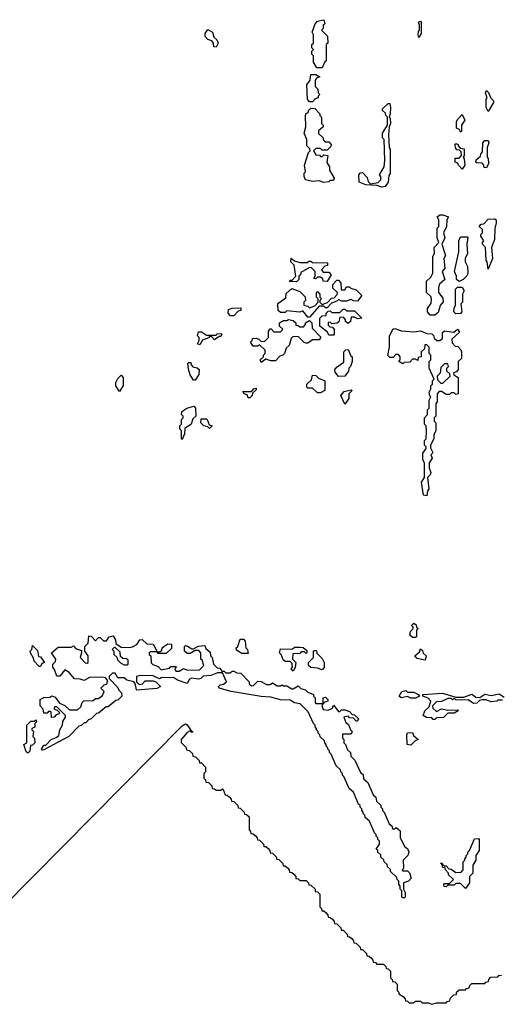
# Model space of a CAD drawing. Extents: x 2708302 to 2968450, y 494490 to 722710.
# Tile 127 of 256: x 2803965 to 2806945, y 657920 to 664040. Entities that reach past the tile are written whole.
import ezdxf

# ---------------------------------------------------------------- set-up
doc = ezdxf.new("R2010")
doc.units = 0

msp = doc.modelspace()

# ---------------------------------------------------------------- linework, layer by layer
at = {"layer": '0CON20XD'}
for points in [[(2805845, 663740), (2805811.7, 663741.7), (2805790, 663775), (2805790, 663815), (2805780, 663825), (2805780, 663845), (2805790, 663855), (2805780, 663865), (2805780, 663885), (2805790, 663895), (2805790, 663945), (2805783, 663963), (2805800, 664015), (2805815, 664030), (2805855, 664040), (2805860, 664015), (2805850, 664005), (2805850, 663985), (2805840, 663975), (2805877.5, 663937.5), (2805880, 663895), (2805870, 663885), (2805870, 663785), (2805861.7, 663778.3), (2805845, 663740)], [(2806445, 663930), (2806440, 663945), (2806443, 663967), (2806450, 663975), (2806450, 664005), (2806442.5, 664025), (2806455, 664030), (2806460, 664025), (2806460, 663955), (2806445, 663930)], [(2805185, 663870), (2805171.7, 663871.7), (2805170, 663895), (2805158.3, 663908.3), (2805135, 663916.7), (2805116.7, 663935), (2805116.7, 663955), (2805135, 663980), (2805163, 663963), (2805171.7, 663931.7), (2805190, 663915), (2805197.5, 663895), (2805185, 663870)], [(2805785, 663530), (2805765, 663530), (2805752.5, 663545), (2805750, 663635), (2805770, 663665), (2805775, 663700), (2805805, 663700), (2805830, 663685), (2805811.7, 663678.3), (2805800, 663665), (2805800, 663625), (2805818.3, 663608.3), (2805820, 663585), (2805830, 663575), (2805820, 663565), (2805820, 663555), (2805801.7, 663548.3), (2805785, 663530)], [(2806875, 663470), (2806862.5, 663495), (2806862.5, 663545), (2806870, 663555), (2806860, 663585), (2806865, 663600), (2806878.3, 663588.3), (2806891.7, 663551.7), (2806910, 663535), (2806910, 663525), (2806875, 663470)], [(2805855, 663027.5), (2805825, 663037.5), (2805785, 663033.3), (2805740, 663045), (2805732.5, 663065), (2805733, 663087), (2805740, 663095), (2805733.9, 663136.1), (2805760, 663215), (2805770, 663225), (2805768.3, 663238.3), (2805750, 663255), (2805750, 663295), (2805732.5, 663335), (2805742.5, 663375), (2805740, 663445), (2805745, 663460), (2805758.3, 663461.7), (2805760, 663475), (2805775, 663490), (2805798.3, 663488.3), (2805830, 663455), (2805830, 663445), (2805840, 663435), (2805840, 663395), (2805850, 663385), (2805850, 663375), (2805821.7, 663348.3), (2805821.7, 663331.7), (2805850, 663305), (2805850, 663295), (2805861.7, 663281.7), (2805885, 663280), (2805900, 663265), (2805898.3, 663251.7), (2805875, 663230), (2805845, 663230), (2805835, 663240), (2805805, 663240), (2805790, 663225), (2805805, 663200), (2805827, 663197), (2805835, 663190), (2805845, 663190), (2805855, 663200), (2805880, 663195), (2805872.5, 663152.5), (2805890, 663125), (2805890, 663105), (2805920, 663055), (2805915, 663040), (2805895, 663040), (2805885, 663032.5), (2805855, 663027.5)], [(2806215, 663000), (2806185, 663010), (2806115, 663013.3), (2806075, 663030), (2806072.5, 663075), (2806081.7, 663088.3), (2806095, 663090), (2806125, 663060), (2806130, 663035), (2806145, 663020), (2806191.7, 663028.3), (2806210, 663045), (2806210, 663065), (2806200, 663075), (2806230, 663125), (2806233.3, 663165), (2806230, 663295), (2806220, 663305), (2806220, 663335), (2806250, 663385), (2806250, 663435), (2806240, 663445), (2806238.3, 663458.3), (2806220, 663475), (2806220, 663485), (2806255, 663520), (2806265, 663520), (2806270, 663495), (2806267.5, 663455), (2806260, 663435), (2806267, 663427), (2806270, 663395), (2806260, 663375), (2806257.5, 663325), (2806260, 663245), (2806266.7, 663235), (2806266.7, 663085), (2806258.3, 663071.7), (2806255, 663030), (2806235, 663002.5), (2806215, 663000)], [(2806705, 663340), (2806698.3, 663358.3), (2806680, 663365), (2806680, 663405), (2806685, 663420), (2806715, 663450), (2806730, 663415), (2806710, 663385), (2806710, 663345), (2806705, 663340)], [(2806865, 663120), (2806851.7, 663121.7), (2806850, 663135), (2806838.3, 663148.3), (2806805, 663150), (2806800, 663155), (2806801.7, 663168.3), (2806828.3, 663191.7), (2806830, 663205), (2806841.7, 663218.3), (2806842.5, 663275), (2806855, 663290), (2806875, 663290), (2806880, 663275), (2806870, 663245), (2806870, 663185), (2806876.4, 663176.4), (2806877, 663147), (2806865, 663120)], [(2806715, 663110), (2806692.5, 663135), (2806688.3, 663148.3), (2806670, 663155), (2806671.7, 663178.3), (2806695, 663180), (2806710, 663195), (2806708.3, 663218.3), (2806698.3, 663228.3), (2806681.7, 663231.7), (2806673, 663243), (2806670, 663265), (2806675, 663270), (2806690, 663265), (2806690, 663255), (2806701.7, 663241.7), (2806727, 663237), (2806727.5, 663195), (2806720, 663185), (2806727.5, 663175), (2806730, 663135), (2806715, 663110)], [(2806515, 662203.3), (2806500, 662225), (2806500, 662245), (2806521.7, 662278.3), (2806523.3, 662305), (2806520, 662320), (2806493.3, 662345), (2806493.3, 662415), (2806520, 662440), (2806532.5, 662465), (2806532.5, 662565), (2806541.7, 662588.3), (2806540, 662625), (2806570, 662655), (2806560, 662685), (2806560, 662745), (2806570, 662755), (2806570, 662795), (2806560, 662815), (2806575, 662827.5), (2806595, 662827.5), (2806630, 662815), (2806620, 662795), (2806617.5, 662755), (2806597.5, 662715), (2806606.4, 662683.6), (2806587.5, 662645), (2806610, 662575), (2806600, 662555), (2806607.5, 662495), (2806590, 662475), (2806606.7, 662425), (2806573.9, 662396.1), (2806566.7, 662375), (2806567.5, 662345), (2806595, 662310), (2806596.4, 662286.4), (2806577.5, 662262.5), (2806565, 662220), (2806545, 662203.8), (2806515, 662203.3)], [(2806875, 662490), (2806870, 662535), (2806863.3, 662545), (2806860, 662625), (2806840, 662645), (2806840, 662655), (2806850, 662665), (2806830, 662695), (2806830, 662705), (2806840, 662715), (2806840, 662735), (2806820, 662755), (2806831.7, 662768.3), (2806848.3, 662771.7), (2806875, 662800), (2806915, 662802.5), (2806926.2, 662795), (2806926.4, 662776.4), (2806917, 662743), (2806915.9, 662674.1), (2806897.5, 662625), (2806902.5, 662555), (2806875, 662490)], [(2806695, 662412.5), (2806680, 662425), (2806680, 662445), (2806666, 662475), (2806693, 662597), (2806693.9, 662666.1), (2806705, 662690), (2806745, 662690), (2806750, 662685), (2806742.5, 662645), (2806747.5, 662585), (2806733, 662557), (2806732.5, 662535), (2806747.5, 662505), (2806750, 662465), (2806745, 662450), (2806720, 662425), (2806695, 662412.5)], [(2805685, 662410), (2805641.7, 662411.7), (2805645, 662420), (2805658.3, 662421.7), (2805680, 662445), (2805670, 662515), (2805650, 662535), (2805651.7, 662558.3), (2805671.7, 662541.7), (2805705, 662530), (2805755, 662530), (2805761.7, 662538.3), (2805775, 662540), (2805785, 662530), (2805878.3, 662528.3), (2805878.3, 662511.7), (2805861.7, 662508.3), (2805840, 662485), (2805851.7, 662471.7), (2805885, 662470), (2805900, 662455), (2805875, 662412.5), (2805850, 662415), (2805848.3, 662428.3), (2805835, 662440), (2805815, 662440), (2805805, 662430), (2805791.7, 662431.7), (2805800, 662445), (2805800, 662475), (2805778.3, 662498.3), (2805765, 662500), (2805711.7, 662468.3), (2805710, 662455), (2805700, 662445), (2805700, 662425), (2805685, 662410)], [(2805765, 662190), (2805755, 662190), (2805725, 662230), (2805705, 662222.5), (2805625, 662230), (2805615, 662220), (2805585, 662220), (2805571.7, 662231.7), (2805570, 662275), (2805618.3, 662311.7), (2805621.7, 662338.3), (2805655, 662370), (2805705, 662350), (2805738.3, 662318.3), (2805740, 662295), (2805730, 662285), (2805730, 662265), (2805755, 662260), (2805765, 662250), (2805798.3, 662261.7), (2805820, 662285), (2805820, 662305), (2805810, 662315), (2805810, 662345), (2805815, 662350), (2805830, 662335), (2805830, 662315), (2805840, 662305), (2805830, 662295), (2805830, 662285), (2805845, 662270), (2805878.3, 662281.7), (2805901.7, 662308.3), (2805918.3, 662311.7), (2805938.3, 662331.7), (2805940, 662345), (2805911.7, 662371.7), (2805910, 662395), (2805935, 662420), (2805945, 662420), (2805960, 662405), (2805961.7, 662361.7), (2805985, 662360), (2805995, 662380), (2806015, 662380), (2806021.7, 662371.7), (2806055, 662360), (2806090, 662325), (2806065, 662290), (2806038.3, 662291.7), (2806025, 662300), (2805995, 662290), (2805965, 662290), (2805945, 662300), (2805935, 662290), (2805901.7, 662278.3), (2805875, 662250), (2805865, 662250), (2805855, 662260), (2805825, 662260), (2805765, 662190)], [(2806675, 662211.2), (2806663.3, 662225), (2806663.9, 662246.1), (2806672.5, 662265), (2806673.3, 662365), (2806685, 662377.5), (2806715, 662377.5), (2806726.7, 662355), (2806717, 662333), (2806716.2, 662285), (2806706.7, 662273.3), (2806713.3, 662225), (2806705, 662214.2), (2806675, 662211.2)], [(2805295, 662200), (2805275, 662200), (2805260, 662215), (2805261.7, 662238.3), (2805285, 662247.5), (2805338.3, 662248.3), (2805338.3, 662231.7), (2805321.7, 662228.3), (2805295, 662200)], [(2805915, 662080), (2805885, 662080), (2805878.3, 662098.3), (2805830, 662135), (2805830, 662185), (2805845, 662200), (2805868.3, 662201.7), (2805870, 662215), (2805881.7, 662228.3), (2805895, 662230), (2805905, 662220), (2805955, 662220), (2805975, 662240), (2805985, 662240), (2805995, 662230), (2806045, 662230), (2806090, 662185), (2806065, 662180), (2806045, 662190), (2806025, 662190), (2806020, 662165), (2806005, 662152.5), (2805990, 662165), (2805990, 662175), (2805978.3, 662188.3), (2805955, 662190), (2805947, 662163), (2805937, 662153), (2805905, 662150), (2805895, 662160), (2805881.7, 662158.3), (2805881.7, 662141.7), (2805891.7, 662131.7), (2805908.3, 662128.3), (2805920, 662115), (2805920, 662085), (2805915, 662080)], [(2805465, 661910), (2805460, 661925), (2805480, 661945), (2805480, 661955), (2805490, 661965), (2805490, 661985), (2805455, 662020), (2805445, 662010), (2805415, 662010), (2805400, 662035), (2805410, 662045), (2805411.7, 662058.3), (2805435, 662060), (2805450, 662055), (2805465, 662040), (2805488.3, 662041.7), (2805510, 662065), (2805510, 662105), (2805521.7, 662118.3), (2805528.3, 662118.3), (2805545, 662100), (2805585, 662100), (2805598.3, 662111.7), (2805598.3, 662118.3), (2805580, 662135), (2805580, 662155), (2805605, 662170), (2805625, 662170), (2805635, 662177.5), (2805665, 662170), (2805680, 662155), (2805681.7, 662141.7), (2805695, 662140), (2805705, 662130), (2805728.3, 662131.7), (2805740, 662145), (2805740, 662155), (2805765, 662170), (2805780, 662155), (2805781.7, 662121.7), (2805837, 662067), (2805825, 662050), (2805785, 662050), (2805755, 662030), (2805745, 662030), (2805733.6, 662033.6), (2805698.3, 662068.3), (2805665, 662070), (2805651.7, 662058.3), (2805640, 662015), (2805621.7, 661998.3), (2805610, 661965), (2805600, 661955), (2805581.7, 661948.3), (2805555, 661920), (2805525, 661920), (2805495, 661930), (2805465, 661910)], [(2805085, 662020), (2805070, 662025), (2805080, 662045), (2805080, 662065), (2805070, 662075), (2805075, 662100), (2805095, 662100), (2805125, 662080), (2805185, 662080), (2805193, 662087), (2805215, 662090), (2805220, 662085), (2805215, 662070), (2805205, 662070), (2805175, 662050), (2805158.3, 662068.3), (2805145, 662070), (2805138.3, 662061.7), (2805101.7, 662048.3), (2805085, 662020)], [(2806495, 661080), (2806473.6, 661083.6), (2806462.5, 661165), (2806480, 661195), (2806480, 661285), (2806470, 661305), (2806470, 661345), (2806490, 661375), (2806490, 661385), (2806480, 661395), (2806480, 661425), (2806490, 661435), (2806492.5, 661485), (2806490, 661515), (2806480, 661525), (2806480, 661565), (2806500, 661585), (2806500, 661615), (2806510, 661625), (2806510, 661675), (2806520, 661695), (2806513, 661703), (2806510, 661725), (2806520, 661745), (2806520, 661765), (2806530, 661775), (2806530, 661795), (2806540, 661805), (2806510, 661875), (2806510, 661915), (2806520, 661925), (2806520, 661955), (2806510, 661965), (2806510, 662005), (2806495, 662020), (2806481.7, 662018.3), (2806480, 661995), (2806460, 661975), (2806460, 661945), (2806440, 661940), (2806438.3, 661921.7), (2806425, 661930), (2806405, 661930), (2806388.3, 661911.7), (2806355, 661910), (2806345, 661900), (2806320, 661915), (2806330, 661925), (2806330, 661945), (2806318.3, 661958.3), (2806301.7, 661958.3), (2806285, 661940), (2806265, 661940), (2806253, 661953), (2806263, 662007), (2806263.6, 662073.6), (2806284.2, 662115.8), (2806295, 662120), (2806336.4, 662106.4), (2806415, 662100), (2806456.1, 662106.1), (2806495, 662090), (2806525, 662087.5), (2806537, 662077), (2806540, 662060), (2806557, 662047), (2806575, 662046.7), (2806591.7, 662058.3), (2806592.5, 662095), (2806605, 662106.2), (2806661.7, 662098.3), (2806685, 662116.7), (2806697, 662097), (2806650, 662055), (2806651.7, 662031.7), (2806671.7, 662011.7), (2806688.3, 662008.3), (2806707, 661987), (2806710, 661975), (2806710, 661935), (2806690, 661915), (2806690, 661865), (2806678.3, 661851.7), (2806660, 661845), (2806661.7, 661831.7), (2806690, 661815), (2806690, 661715), (2806675, 661710), (2806665, 661720), (2806645, 661720), (2806635, 661710), (2806615, 661710), (2806585, 661730), (2806571.7, 661728.3), (2806560, 661715), (2806560, 661665), (2806550, 661655), (2806550, 661575), (2806540, 661565), (2806540, 661545), (2806550, 661535), (2806550, 661485), (2806538.3, 661461.7), (2806537.5, 661435), (2806517.5, 661395), (2806518.3, 661378.3), (2806530, 661355), (2806530, 661345), (2806520, 661335), (2806527.5, 661315), (2806522.5, 661305), (2806510, 661285), (2806510, 661255), (2806520, 661225), (2806515, 661210), (2806500, 661195), (2806507.5, 661125), (2806498.3, 661111.7), (2806495, 661080)], [(2805945, 661822.5), (2805925, 661850), (2805922.5, 661865), (2805937, 661883), (2805978.3, 661911.7), (2805980, 661975), (2805991.7, 661988.3), (2806005, 661990), (2806021.7, 661951.7), (2806030, 661945), (2806030, 661915), (2806020, 661885), (2806010, 661875), (2806007.5, 661855), (2805985, 661823.3), (2805945, 661822.5)], [(2805055, 661800), (2805045, 661800), (2805023.6, 661833.6), (2805013, 661867), (2805010, 661905), (2805015, 661910), (2805028.3, 661908.3), (2805030, 661895), (2805041.7, 661881.7), (2805067, 661877), (2805080, 661865), (2805077.5, 661835), (2805055, 661800)], [(2806595, 661780), (2806640, 661825), (2806638.3, 661838.3), (2806620, 661855), (2806620, 661875), (2806630, 661885), (2806625, 661900), (2806605, 661900), (2806581.7, 661878.3), (2806577, 661843), (2806560, 661825), (2806561.7, 661801.7), (2806581.7, 661781.7), (2806595, 661780)], [(2804585, 661730), (2804562.5, 661765), (2804562.5, 661785), (2804575, 661810), (2804595, 661830), (2804607.5, 661815), (2804607, 661767), (2804585, 661730)], [(2805835, 661720), (2805815, 661720), (2805785, 661750), (2805755, 661750), (2805750, 661755), (2805750, 661775), (2805778.3, 661801.7), (2805785, 661830), (2805805, 661827.5), (2805821.7, 661811.7), (2805860, 661795), (2805860, 661735), (2805835, 661720)], [(2805395, 661690), (2805385, 661690), (2805378.3, 661708.3), (2805360, 661715), (2805351.7, 661728.3), (2805405, 661730), (2805420, 661745), (2805435, 661750), (2805435, 661740), (2805411.7, 661718.3), (2805410, 661705), (2805395, 661690)], [(2805985, 661650), (2805960, 661705), (2805981.7, 661728.3), (2806025, 661740), (2806030, 661735), (2806010, 661715), (2806010, 661685), (2805985, 661650)], [(2804975, 661430), (2804970, 661435), (2804970, 661485), (2804960, 661495), (2804960, 661515), (2804970, 661525), (2804970, 661555), (2804980, 661565), (2804980, 661575), (2804970, 661585), (2804972.5, 661605), (2805004.1, 661625.9), (2805047, 661637), (2805057.5, 661625), (2805060, 661575), (2805041.7, 661558.3), (2805030, 661525), (2804991.7, 661498.3), (2804990, 661465), (2804975, 661430)], [(2805145, 661500), (2805135, 661510), (2805110, 661515), (2805090, 661535), (2805091.7, 661558.3), (2805125, 661560), (2805130, 661555), (2805141.7, 661521.7), (2805160, 661515), (2805145, 661500)], [(2806425, 660200), (2806405, 660200), (2806390, 660215), (2806393, 660237), (2806410, 660255), (2806410, 660265), (2806400, 660275), (2806415, 660290), (2806428.3, 660278.3), (2806430, 660265), (2806440, 660255), (2806430, 660245), (2806430, 660205), (2806425, 660200)], [(2806355, 658580), (2806340, 658585), (2806340, 658625), (2806330, 658635), (2806330, 658655), (2806320, 658665), (2806320, 658685), (2806310, 658695), (2806308.3, 658708.3), (2806270, 658745), (2806268.3, 658758.3), (2806250, 658775), (2806248.3, 658788.3), (2806230, 658805), (2806228.3, 658818.3), (2806210, 658835), (2806208.3, 658848.3), (2806190, 658865), (2806190, 658875), (2806180, 658885), (2806200, 658915), (2806200, 658935), (2806190, 658945), (2806190, 658955), (2806180, 658965), (2806180, 658975), (2806170, 658985), (2806138.3, 659058.3), (2806111.7, 659081.7), (2806110, 659095), (2806100, 659105), (2806100, 659115), (2806090, 659125), (2806090, 659135), (2806080, 659145), (2806080, 659155), (2806070, 659165), (2806038.3, 659238.3), (2806011.7, 659261.7), (2805980, 659335), (2805970, 659345), (2805970, 659355), (2805960, 659365), (2805958.3, 659378.3), (2805931.7, 659401.7), (2805900, 659475), (2805890, 659485), (2805890, 659495), (2805880, 659505), (2805880, 659515), (2805870, 659525), (2805870, 659535), (2805860, 659545), (2805858.3, 659558.3), (2805831.7, 659581.7), (2805830, 659595), (2805820, 659605), (2805820, 659615), (2805810, 659625), (2805810, 659635), (2805800, 659645), (2805800, 659655), (2805790, 659665), (2805758.3, 659738.3), (2805708.3, 659788.3), (2805673, 659793), (2805645, 659810), (2805585, 659813.3), (2805525, 659830), (2805465, 659834.2), (2805280, 659865), (2805205, 659884), (2805200, 659895), (2805210, 659905), (2805230.7, 659909.3), (2805250, 659925), (2805225, 659980), (2805195, 659980), (2805153, 659963), (2805105, 659960), (2805090, 659945), (2805075, 659940), (2805033, 659947), (2805020, 659940), (2805005, 659913.3), (2804945, 659933.8), (2804921.7, 659951.7), (2804845, 659950), (2804833, 659943), (2804795, 659962.5), (2804715, 659963.3), (2804691.7, 659958.3), (2804690, 659925), (2804708.3, 659908.3), (2804728.3, 659911.7), (2804745, 659930), (2804795, 659930), (2804810, 659925), (2804840, 659895), (2804816.1, 659883.9), (2804695, 659872.5), (2804690, 659875), (2804683, 659913), (2804673.6, 659923.6), (2804630, 659935), (2804615, 659950), (2804575, 659950), (2804558.3, 659978.3), (2804541.7, 659978.3), (2804521.7, 659958.3), (2804520, 659945), (2804575, 659890), (2804581.7, 659871.7), (2804597.5, 659855), (2804600, 659835), (2804575, 659810), (2804561.7, 659808.3), (2804515, 659770), (2804501.7, 659768.3), (2804455, 659730), (2804441.7, 659728.3), (2804410, 659695), (2804391.7, 659688.3), (2804375, 659670), (2804365, 659670), (2804347, 659653), (2804331.7, 659648.3), (2804270, 659585), (2804115, 659502.5), (2804105, 659500), (2804100, 659505), (2804115, 659530), (2804128.3, 659531.7), (2804160, 659565), (2804192.5, 659577.5), (2804208.3, 659591.7), (2804213.6, 659626.4), (2804230, 659655), (2804233, 659677), (2804250, 659705), (2804250, 659715), (2804195, 659770), (2804181.7, 659768.3), (2804180, 659755), (2804198.3, 659748.3), (2804210, 659735), (2804210, 659725), (2804191.7, 659718.3), (2804180, 659705), (2804161.7, 659701.7), (2804160, 659735), (2804155, 659740), (2804145, 659740), (2804135, 659730), (2804115, 659730), (2804110, 659755), (2804092.5, 659775), (2804092.5, 659815), (2804115, 659826.7), (2804151.7, 659828.3), (2804165, 659837.5), (2804185, 659830), (2804211.7, 659791.7), (2804245, 659776.7), (2804275, 659750), (2804325, 659750), (2804345, 659770), (2804352.5, 659795), (2804363.9, 659806.1), (2804421.7, 659808.3), (2804435, 659820), (2804455, 659820), (2804480, 659840), (2804490, 659865), (2804470, 659885), (2804490, 659905), (2804508.3, 659911.7), (2804510, 659935), (2804498.3, 659948.3), (2804475, 659952.5), (2804398.3, 659951.7), (2804365, 659933.3), (2804341.7, 659941.7), (2804305, 659943.8), (2804273, 659983), (2804245, 660000), (2804215, 659960), (2804195, 659960), (2804181.7, 660001.7), (2804170, 660015), (2804170, 660035), (2804188.3, 660051.7), (2804190, 660065), (2804162.5, 660105), (2804205, 660140), (2804285, 660140), (2804298.3, 660148.3), (2804311.7, 660131.7), (2804348.3, 660118.3), (2804350, 660105), (2804340, 660075), (2804371.7, 660041.7), (2804385, 660040), (2804390, 660045), (2804390, 660085), (2804370, 660115), (2804370, 660145), (2804390, 660165), (2804395, 660210), (2804408.3, 660208.3), (2804435, 660180), (2804455, 660200), (2804465, 660200), (2804485, 660180), (2804505, 660180), (2804520, 660205), (2804545, 660210), (2804560, 660185), (2804561.7, 660161.7), (2804595, 660140), (2804645, 660137.5), (2804665, 660142.5), (2804693.3, 660156.7), (2804712.5, 660185), (2804725, 660186.7), (2804755, 660160), (2804795, 660157.5), (2804820, 660110), (2804835, 660110), (2804848.3, 660121.7), (2804850, 660135), (2804860, 660145), (2804885, 660160), (2804908.3, 660158.3), (2804908.3, 660131.7), (2804875, 660100), (2804825, 660100), (2804820, 660110), (2804775, 660110), (2804770, 660105), (2804770, 660095), (2804780, 660085), (2804781.7, 660041.7), (2804791.7, 660031.7), (2804825, 660020), (2804845, 660000), (2804895, 660010), (2804905, 660020), (2804935, 660020), (2804940, 660015), (2804930, 660005), (2804935, 659990), (2804955, 659990), (2804983.3, 660006.7), (2805007, 659997), (2805081.7, 659998.3), (2805110, 660025), (2805098.3, 660058.3), (2805090, 660065), (2805090, 660105), (2805078.3, 660118.3), (2805055, 660120), (2805025, 660100), (2805005, 660100), (2804990, 660115), (2804990, 660145), (2804995, 660150), (2805007, 660147), (2805035, 660130), (2805045, 660130), (2805073, 660147), (2805115, 660150), (2805121.7, 660131.7), (2805148.3, 660108.3), (2805150, 660085), (2805160, 660075), (2805170, 660035), (2805191.7, 660011.7), (2805208.3, 660008.3), (2805221.7, 659991.7), (2805235, 659990), (2805245, 659980), (2805275, 659980), (2805285, 659990), (2805295, 659990), (2805315, 659980), (2805338.3, 659978.3), (2805390, 659925), (2805391.7, 659911.7), (2805405, 659900), (2805418.3, 659901.7), (2805445, 659927.5), (2805466.4, 659926.4), (2805498.3, 659908.3), (2805521.7, 659908.3), (2805535, 659917.5), (2805565, 659900), (2805585, 659900), (2805595, 659906.7), (2805605, 659900), (2805625, 659900), (2805655, 659880), (2805665, 659880), (2805695, 659900), (2805712.5, 659882.5), (2805740, 659875), (2805755, 659860), (2805790, 659845), (2805790, 659835), (2805800, 659825), (2805800, 659795), (2805805, 659790), (2805850, 659790), (2805850, 659825), (2805865, 659830), (2805880, 659815), (2805880, 659805), (2805861.7, 659798.3), (2805841.7, 659778.3), (2805851.7, 659751.7), (2805881.7, 659748.3), (2805908.3, 659761.7), (2805915, 659780), (2805945, 659740), (2805955, 659740), (2805965, 659750), (2805985, 659750), (2806015, 659740), (2806031.7, 659721.7), (2806045, 659720), (2806070, 659695), (2806065, 659680), (2806055, 659680), (2806038.3, 659698.3), (2806015, 659700), (2806005, 659710), (2805980, 659705), (2805991.7, 659671.7), (2806008.3, 659658.3), (2806020, 659625), (2806030, 659615), (2806025, 659600), (2805971.7, 659598.3), (2805970, 659575), (2805980, 659565), (2805980, 659545), (2805990, 659535), (2806001.7, 659501.7), (2806020, 659485), (2806021.7, 659461.7), (2806048.3, 659438.3), (2806081.7, 659361.7), (2806098.3, 659348.3), (2806101.7, 659321.7), (2806128.3, 659298.3), (2806161.7, 659221.7), (2806178.3, 659208.3), (2806181.7, 659181.7), (2806208.3, 659158.3), (2806210, 659145), (2806220, 659135), (2806220, 659125), (2806230, 659115), (2806261.7, 659041.7), (2806278.3, 659028.3), (2806281.7, 659011.7), (2806295, 659010), (2806305, 659020), (2806328.3, 658998.3), (2806330, 658955), (2806358.3, 658898.3), (2806375, 658887.5), (2806382.5, 658865), (2806376.1, 658843.9), (2806347.5, 658815), (2806350, 658765), (2806342.5, 658755), (2806345, 658750), (2806375, 658750), (2806386.7, 658736.7), (2806397.5, 658705), (2806380, 658685), (2806350, 658675), (2806350, 658635), (2806360, 658615), (2806360, 658585), (2806355, 658580)], [(2805385, 660100), (2805345, 660100), (2805311.7, 660121.7), (2805310, 660135), (2805320, 660145), (2805335, 660190), (2805355, 660190), (2805367, 660177), (2805370, 660135), (2805380, 660125), (2805385, 660100)], [(2804095, 660020), (2804085, 660020), (2804055, 660052.5), (2804051.7, 660071.7), (2804032.5, 660105), (2804030, 660115), (2804040, 660125), (2804045, 660150), (2804075, 660120), (2804081.7, 660081.7), (2804095, 660080), (2804120, 660045), (2804101.7, 660038.3), (2804095, 660020)], [(2804635, 660030), (2804640, 660035), (2804638.3, 660058.3), (2804628.3, 660068.3), (2804605, 660070), (2804591.7, 660081.7), (2804588.3, 660108.3), (2804558.3, 660138.3), (2804551.7, 660138.3), (2804540, 660125), (2804550, 660115), (2804550, 660095), (2804568.3, 660078.3), (2804571.7, 660061.7), (2804591.7, 660041.7), (2804615, 660030), (2804635, 660030)], [(2805665, 659990), (2805652.5, 660005), (2805660, 660015), (2805658.3, 660038.3), (2805645, 660050), (2805615, 660050), (2805601.7, 660061.7), (2805590, 660095), (2805580, 660105), (2805585, 660130), (2805655, 660127.5), (2805675, 660140), (2805705, 660140), (2805727, 660137), (2805748.3, 660118.3), (2805750, 660105), (2805745, 660100), (2805735, 660110), (2805715, 660110), (2805705, 660100), (2805661.7, 660098.3), (2805660, 660065), (2805680, 660045), (2805677, 660013), (2805665, 659990)], [(2805845, 660000), (2805815, 660010), (2805773.6, 660013.6), (2805760, 660025), (2805760, 660045), (2805790, 660075), (2805790, 660115), (2805795, 660120), (2805808.3, 660118.3), (2805811.7, 660101.7), (2805845, 660070), (2805857.5, 660045), (2805857, 660013), (2805845, 660000)], [(2806485, 660060), (2806435, 660070), (2806420, 660085), (2806448.3, 660111.7), (2806455, 660130), (2806468.3, 660118.3), (2806471.7, 660101.7), (2806490, 660085), (2806485, 660060)], [(2806425, 659823.3), (2806395, 659823.8), (2806375, 659832.5), (2806335, 659824.2), (2806323.8, 659835), (2806340, 659865), (2806365, 659870), (2806375, 659860), (2806415, 659860), (2806440, 659845), (2806450, 659835), (2806425, 659823.3)], [(2806545, 659690), (2806535, 659690), (2806525, 659700), (2806493, 659703), (2806472.5, 659715), (2806482.5, 659745), (2806510, 659770), (2806520, 659805), (2806502.5, 659822.5), (2806470, 659835), (2806470, 659845), (2806593, 659853), (2806675, 659830), (2806725, 659830), (2806775, 659846.7), (2806798.3, 659828.3), (2806825, 659827.5), (2806855, 659847.5), (2806895, 659840), (2806945, 659850), (2806975, 659830)], [(2806965, 659810), (2806935, 659810), (2806930, 659805), (2806895, 659800), (2806863, 659813), (2806837, 659813), (2806821.7, 659808.3), (2806805, 659792.5), (2806785, 659790), (2806751.7, 659811.7), (2806705, 659810), (2806675, 659813.3), (2806665, 659820), (2806655, 659813.3), (2806645, 659820), (2806625, 659820), (2806585, 659802.5), (2806555, 659800), (2806530, 659775), (2806531.7, 659761.7), (2806555, 659740), (2806585, 659757.5), (2806625, 659747.5), (2806685, 659750), (2806690, 659745), (2806665, 659730), (2806625, 659730), (2806598.3, 659701.7), (2806555, 659700), (2806545, 659690)], [(2804015, 659480), (2804005, 659490), (2803990, 659535), (2804010, 659545), (2804010, 659655), (2804035, 659680), (2804055, 659680), (2804067.5, 659687.5), (2804070, 659675), (2804060, 659665), (2804058.3, 659641.7), (2804040, 659635), (2804040, 659625), (2804050, 659615), (2804047.5, 659585), (2804056.2, 659575), (2804060, 659545), (2804045, 659530), (2804031.7, 659528.3), (2804027, 659493), (2804015, 659480)], [(2803673, 658337), (2804975, 659650), (2804995, 659662.5), (2805006.4, 659656.4)], [(2805006.4, 659656.4), (2805030, 659620), (2805040, 659615), (2805035, 659610), (2805025, 659620), (2805005, 659610), (2804967.5, 659565), (2804968.3, 659548.3), (2804998.3, 659518.3), (2805001.7, 659501.7), (2805018.3, 659498.3), (2805038.3, 659478.3), (2805041.7, 659461.7), (2805058.3, 659458.3), (2805080, 659435), (2805081.7, 659421.7), (2805095, 659420), (2805120, 659395), (2805120, 659365), (2805110, 659355), (2805110, 659325), (2805120, 659315), (2805121.7, 659301.7), (2805138.3, 659298.3), (2805158.3, 659278.3), (2805161.7, 659261.7), (2805175, 659260), (2805185, 659250), (2805215, 659250), (2805225, 659260), (2805230, 659255), (2805241.7, 659221.7), (2805255, 659220), (2805268.3, 659208.3), (2805280, 659195), (2805281.7, 659181.7), (2805295, 659180), (2805308.3, 659168.3), (2805320, 659155), (2805321.7, 659141.7), (2805335, 659140), (2805360, 659115), (2805361.7, 659101.7), (2805375, 659100), (2805390, 659085), (2805390, 659005), (2805400, 658995), (2805401.7, 658981.7), (2805415, 658980), (2805428.3, 658968.3), (2805440, 658955), (2805441.7, 658941.7), (2805455, 658940), (2805468.3, 658928.3), (2805480, 658915), (2805481.7, 658901.7), (2805495, 658900), (2805508.3, 658888.3), (2805520, 658875), (2805521.7, 658861.7), (2805535, 658860), (2805560, 658835), (2805561.7, 658821.7), (2805575, 658820), (2805600, 658795), (2805601.7, 658781.7), (2805615, 658780), (2805628.3, 658768.3), (2805640, 658755), (2805641.7, 658741.7), (2805655, 658740), (2805668.3, 658728.3), (2805680, 658715), (2805681.7, 658701.7), (2805695, 658700), (2805705, 658690), (2805745, 658690), (2805760, 658675), (2805761.7, 658661.7), (2805775, 658660), (2805800, 658635), (2805801.7, 658621.7), (2805815, 658620), (2805830, 658605), (2805830, 658525), (2805840, 658515), (2805841.7, 658501.7), (2805855, 658500), (2805868.3, 658488.3), (2805880, 658475), (2805881.7, 658461.7), (2805895, 658460), (2805908.3, 658448.3), (2805920, 658435), (2805921.7, 658421.7), (2805935, 658420), (2805948.3, 658408.3), (2805960, 658395), (2805961.7, 658381.7), (2805975, 658380), (2805988.3, 658368.3), (2806000, 658355), (2806001.7, 658341.7), (2806015, 658340), (2806028.3, 658328.3), (2806040, 658315), (2806041.7, 658301.7), (2806055, 658300), (2806080, 658275), (2806081.7, 658261.7), (2806095, 658260), (2806120, 658235), (2806121.7, 658221.7), (2806135, 658220), (2806148.3, 658208.3), (2806160, 658195), (2806161.7, 658181.7), (2806175, 658180), (2806185, 658170), (2806225, 658170), (2806240, 658155), (2806241.7, 658141.7), (2806255, 658140), (2806270, 658125), (2806270, 658085), (2806280, 658075), (2806281.7, 658061.7), (2806295, 658060), (2806310, 658045), (2806310, 658005), (2806320, 657995), (2806320, 657985), (2806348.3, 657968.3), (2806360, 657955), (2806361.7, 657941.7), (2806375, 657940), (2806385, 657930), (2806415, 657930), (2806425, 657940), (2806455, 657940), (2806465, 657930), (2806505, 657930), (2806525, 657920), (2806555, 657930), (2806615, 657930), (2806621.7, 657938.3), (2806638.3, 657941.7), (2806641.7, 657958.3), (2806661.7, 657978.3), (2806678.3, 657981.7), (2806680, 657995), (2806695, 658010), (2806735, 658010), (2806741.7, 658018.3), (2806758.3, 658021.7), (2806760, 658035), (2806775, 658050), (2806855, 658050), (2806861.7, 658058.3), (2806878.3, 658061.7), (2806880, 658075), (2806891.7, 658088.3), (2806935, 658090), (2806941.7, 658098.3), (2806958.3, 658101.7)], [(2806395, 659530), (2806372.5, 659535), (2806370, 659595), (2806375, 659606.7), (2806405, 659610), (2806411.7, 659591.7), (2806440, 659565), (2806421.7, 659558.3), (2806395, 659530)], [(2806735, 658640), (2806705, 658670), (2806675, 658670), (2806665, 658660), (2806625, 658660), (2806615, 658650), (2806601.7, 658651.7), (2806600, 658665), (2806605, 658670), (2806635, 658670), (2806660, 658695), (2806630, 658725), (2806630, 658735), (2806610, 658755), (2806608.3, 658768.3), (2806595, 658770), (2806590, 658790), (2806580, 658795), (2806585, 658800), (2806601.7, 658781.7), (2806615, 658780), (2806631.7, 658761.7), (2806645, 658760), (2806675, 658740), (2806708.3, 658741.7), (2806720, 658755), (2806720, 658805), (2806730, 658815), (2806730, 658825), (2806740, 658835), (2806740, 658845), (2806750, 658855), (2806750, 658865), (2806760, 658875), (2806791.7, 658948.3), (2806815, 658950), (2806820, 658945), (2806820, 658875), (2806800, 658845), (2806800, 658815), (2806780, 658785), (2806780, 658735), (2806760, 658715), (2806760, 658675), (2806735, 658640)]]:
    msp.add_lwpolyline(points, dxfattribs=at)

doc.saveas('drawing.dxf')
